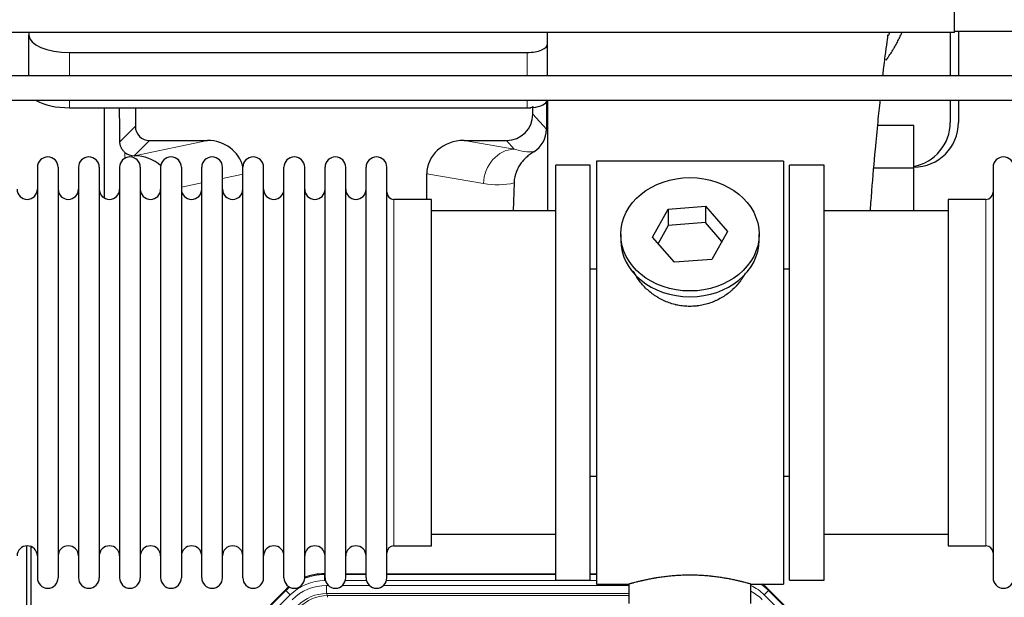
# Model space of a CAD drawing. Header units: inches. Extents: x 0 to 17820, y -10 to 12600.
# Tile 17 of 125: x 2681 to 3165, y 3586 to 3870. Entities that reach past the tile are written whole.
import ezdxf

# ---------------------------------------------------------------- set-up
doc = ezdxf.new("R2010")
doc.units = ezdxf.units.IN
doc.layers.add('1', color=7, linetype='Continuous', true_color=0xffffff)

msp = doc.modelspace()

# ---------------------------------------------------------------- linework, layer by layer
at = {"layer": '1', "color": 2, "linetype": 'Continuous', "lineweight": 25}
for p, q in [((3140.09, 3863.359), (3140.09, 4053.359)), ((3140.09, 3863.359), (1793.09, 3863.359)), ((2685.14, 3863.36), (2685.14, 3861.948)), ((2940.14, 3857.722), (2940.14, 3863.359)), ((3138.09, 3863.361), (3138.09, 3842.017)), ((3226.09, 3863.859), (3140.09, 3863.859)), ((3142.09, 3863.862), (3142.09, 3842.017)), ((2685.14, 3842.015), (2685.14, 3861.948)), ((2705.14, 3853.495), (2930.14, 3853.495)), ((2940.14, 3842.015), (2940.14, 3857.722)), ((2939.617, 3829.185), (2939.562, 3815.737)), ((2940.14, 3830.014), (2940.14, 3775.646)), ((3138.09, 3830.016), (3138.09, 3819.145)), ((3142.09, 3830.016), (3142.09, 3819.145)), ((2705.14, 3826.306), (2930.14, 3826.306)), ((2722.072, 3826.306), (2722.072, 3782.037)), ((2737.45, 3826.306), (2737.45, 3817.206)), ((2932.855, 3823.193), (2932.855, 3826.909)), ((3120.09, 3817.62), (3102.39, 3817.62)), ((3120.09, 3796.645), (3120.09, 3817.62)), ((2744.423, 3810.232), (2772.884, 3810.232)), ((2899.052, 3810.232), (2919.904, 3810.232)), ((2736.884, 3802.693), (2737.043, 3802.693)), ((3056.09, 3800.145), (2964.09, 3800.145)), ((2964.09, 3800.145), (2964.09, 3592.145)), ((3056.09, 3800.145), (3056.09, 3592.145)), ((2689.29, 3797.045), (2689.29, 3595.245)), ((2699.49, 3797.045), (2699.49, 3595.245)), ((2709.49, 3797.045), (2709.49, 3595.245)), ((2719.69, 3797.045), (2719.69, 3595.245)), ((2729.69, 3797.045), (2729.69, 3595.245)), ((2739.89, 3797.045), (2739.89, 3595.245)), ((2749.89, 3797.045), (2749.89, 3595.245)), ((2760.09, 3797.045), (2760.09, 3595.245)), ((2770.09, 3595.245), (2770.09, 3797.045)), ((2780.29, 3595.245), (2780.29, 3797.045)), ((2790.29, 3595.245), (2790.29, 3797.045)), ((2800.49, 3595.245), (2800.49, 3797.045)), ((2810.49, 3595.245), (2810.49, 3797.045)), ((2820.69, 3595.245), (2820.69, 3797.045)), ((2830.69, 3595.245), (2830.69, 3797.045)), ((2840.89, 3595.245), (2840.89, 3797.045)), ((2850.89, 3595.245), (2850.89, 3797.045)), ((2861.09, 3595.245), (2861.09, 3797.045)), ((2961.09, 3798.145), (2944.09, 3798.145)), ((2944.09, 3594.145), (2944.09, 3798.145)), ((2961.09, 3594.145), (2961.09, 3798.145)), ((3059.09, 3594.145), (3059.09, 3798.145)), ((3076.09, 3798.145), (3059.09, 3798.145)), ((3076.09, 3594.145), (3076.09, 3798.145)), ((3120.09, 3796.645), (3100.483, 3796.645)), ((3120.09, 3775.645), (3120.09, 3796.645)), ((3159.09, 3797.045), (3159.09, 3595.245)), ((2880.715, 3781.295), (2880.715, 3793.845)), ((2923.604, 3789.345), (2923.239, 3775.645)), ((2883.09, 3781.295), (2864.59, 3781.295)), ((2883.09, 3610.995), (2883.09, 3781.295)), ((3155.59, 3781.295), (3137.09, 3781.295)), ((3137.09, 3781.295), (3137.09, 3610.995)), ((2944.09, 3775.645), (2883.084, 3775.645)), ((2991.698, 3762.673), (2999.37, 3776.44)), ((2999.37, 3776.44), (3017.761, 3777.882)), ((2999.37, 3776.44), (2999.37, 3768.41)), ((3017.761, 3777.882), (3017.761, 3769.852)), ((3017.761, 3777.882), (3028.481, 3765.556)), ((3137.095, 3775.645), (3076.09, 3775.645)), ((2999.37, 3768.41), (2994.426, 3759.537)), ((3017.761, 3769.852), (2999.37, 3768.41)), ((3025.754, 3760.662), (3017.761, 3769.852)), ((2976.09, 3764.114), (2976.09, 3761.246)), ((3002.418, 3750.347), (2991.698, 3762.673)), ((3028.481, 3765.556), (3020.809, 3751.788)), ((3044.09, 3761.246), (3044.09, 3764.114)), ((3020.809, 3751.788), (3002.418, 3750.347)), ((2961.089, 3747.145), (2964.09, 3747.145)), ((3056.09, 3747.145), (3059.09, 3747.145)), ((2964.09, 3645.145), (2961.089, 3645.145)), ((3059.09, 3645.145), (3056.09, 3645.145)), ((2883.084, 3616.645), (2944.09, 3616.645)), ((3076.09, 3616.645), (3137.095, 3616.645)), ((2684.089, 3210.404), (2684.089, 3610.984)), ((2864.59, 3610.995), (2883.09, 3610.995)), ((3137.09, 3610.995), (3155.59, 3610.995)), ((2686.089, 3610.656), (2686.089, 3187.146)), ((2830.33, 3597.246), (2830.692, 3597.246)), ((2840.892, 3597.246), (2850.89, 3597.246)), ((2861.09, 3597.246), (2944.087, 3597.246)), ((2961.087, 3597.246), (2964.089, 3597.246)), ((2944.09, 3594.145), (2961.09, 3594.145)), ((2964.09, 3592.145), (2980.09, 3592.145)), ((2980.09, 3592.145), (2980.09, 3582.645)), ((3040.053, 3592.145), (3056.09, 3592.145)), ((3040.09, 3582.645), (3040.09, 3592.156)), ((3059.09, 3594.145), (3076.09, 3594.145)), ((2767.448, 3545.533), (2811.264, 3589.349)), ((3048.915, 3589.349), (3092.731, 3545.533))]:
    msp.add_line(p, q, dxfattribs=at)
at = {"layer": '1', "color": 110, "linetype": 'Continuous', "lineweight": 13}
for p, q in [((2705.14, 3842.015), (2705.14, 3853.495)), ((2930.14, 3842.015), (2930.14, 3853.495)), ((2705.14, 3826.306), (2705.14, 3830.015)), ((2930.14, 3826.306), (2930.14, 3830.015)), ((2932.855, 3823.193), (2939.562, 3815.737)), ((2729.832, 3809.588), (2737.45, 3817.206)), ((2744.423, 3810.232), (2736.884, 3802.693)), ((2737.043, 3802.693), (2772.884, 3810.232)), ((2899.052, 3810.232), (2923.695, 3806.017)), ((2923.695, 3806.017), (2919.904, 3810.232)), ((2732.281, 3801.485), (2732.281, 3804.398)), ((2790.29, 3793.656), (2780.29, 3791.553)), ((2908.56, 3789.082), (2880.715, 3793.845)), ((2770.09, 3789.408), (2760.09, 3787.304)), ((2864.59, 3610.995), (2864.59, 3781.295)), ((3155.59, 3781.295), (3155.59, 3610.995)), ((2830.33, 3597.246), (2830.485, 3596.871)), ((2830.485, 3596.871), (2830.691, 3596.871)), ((2830.485, 3593.875), (2830.485, 3596.871)), ((2840.891, 3596.871), (2850.892, 3596.871)), ((2861.092, 3596.871), (2944.087, 3596.871)), ((2961.088, 3596.871), (2964.089, 3596.871)), ((2830.878, 3593.875), (2830.485, 3593.875)), ((2851.079, 3593.875), (2840.704, 3593.875)), ((2964.089, 3593.875), (2860.905, 3593.875)), ((2767.829, 3545.383), (2811.42, 3588.974)), ((2813.538, 3586.855), (2769.947, 3543.264)), ((2811.42, 3588.974), (2811.264, 3589.349)), ((2813.538, 3586.855), (2811.42, 3588.974)), ((2831.462, 3591.518), (2832.309, 3591.518)), ((2831.462, 3587.523), (2831.462, 3591.518)), ((2831.462, 3587.523), (2831.857, 3586.568)), ((2980.088, 3587.523), (2831.462, 3587.523)), ((2839.272, 3591.518), (2852.51, 3591.518)), ((2859.472, 3591.518), (2980.088, 3591.518)), ((3048.759, 3588.974), (3046.641, 3586.855)), ((3090.232, 3543.264), (3046.641, 3586.855)), ((3048.915, 3589.349), (3048.759, 3588.974)), ((3048.759, 3588.974), (3092.35, 3545.383)), ((2831.857, 3586.568), (2980.087, 3586.568)), ((2831.857, 3585.69), (2831.857, 3586.568))]:
    msp.add_line(p, q, dxfattribs=at)
at = {"layer": '1', "color": 2, "linetype": 'Continuous', "lineweight": 25}
for centre, radius, start, end in [((3120.09, 3819.145), 22, 270, 0), ((3116.09, 3819.145), 22, 280.47656, 0), ((2694.39, 3797.045), 5.1, 0, 180), ((2714.59, 3797.045), 5.1, 0, 180), ((2734.79, 3797.045), 5.1, 0, 180), ((2754.99, 3797.045), 5.1, 0, 180), ((2775.19, 3797.045), 5.1, 0, 180), ((2795.39, 3797.045), 5.1, 0, 180), ((2815.59, 3797.045), 5.1, 0, 180), ((2835.79, 3797.045), 5.1, 0, 180), ((2855.99, 3797.045), 5.1, 0, 180), ((3164.19, 3797.045), 5.1, 0, 180), ((2684.29, 3786.295), 5, 180, 0), ((2704.49, 3786.295), 5, 180, 0), ((2724.69, 3786.295), 5, 180, 0), ((2744.89, 3786.295), 5, 180, 0), ((2765.09, 3786.295), 5, 180, 0), ((2785.29, 3786.295), 5, 180, 0), ((2805.49, 3786.295), 5, 180, 0), ((2825.69, 3786.295), 5, 180, 0), ((2845.89, 3786.295), 5, 180, 0), ((2864.59, 3784.795), 3.5, 180, 270), ((3155.59, 3784.795), 3.5, 270, 0), ((2684.29, 3605.995), 5, 0, 180), ((2704.49, 3605.995), 5, 0, 180), ((2724.69, 3605.995), 5, 0, 180), ((2744.89, 3605.995), 5, 0, 180), ((2765.09, 3605.995), 5, 0, 180), ((2785.29, 3605.995), 5, 0, 180), ((2805.49, 3605.995), 5, 0, 180), ((2825.69, 3605.995), 5, 0, 180), ((2845.89, 3605.995), 5, 0, 180), ((2864.59, 3607.495), 3.5, 90, 180), ((3155.59, 3607.495), 3.5, 0, 90), ((2694.39, 3595.245), 5.1, 180, 0), ((2714.59, 3595.245), 5.1, 180, 0), ((2734.79, 3595.245), 5.1, 180, 0), ((2754.99, 3595.245), 5.1, 180, 0), ((2775.19, 3595.245), 5.1, 180, 0), ((2795.39, 3595.245), 5.1, 180, 0), ((2815.59, 3595.245), 5.1, 180, 0), ((2835.79, 3595.245), 5.1, 180, 0), ((2855.99, 3595.245), 5.1, 180, 0), ((3164.19, 3595.245), 5.1, 180, 0)]:
    msp.add_arc(centre, radius, start, end, dxfattribs=at)
for centre, major_axis, ratio, start_param, end_param in [((2705.14, 3861.948), (-20, 0), 0.4226815, 0, 1.5707963), ((2930.14, 3857.722), (-10, 0), 0.4226815, 1.5707963, 3.1415927), ((2705.14, 3834.76), (-20, 0), 0.4226815, 0.609739, 1.5707963), ((2930.14, 3830.533), (-10, 0), 0.4226815, 1.8474697, 3.017276), ((2732.28, 3376.025), (10.169, -1338.716), 0.0006671, 1.9006026, 1.9138334), ((2930.14, 3830.533), (-10, 0), 0.4226815, 1.5707963, 1.7425489), ((2930.14, 3849.679), (0, 23.658), 0.4226815, 3.3133452, 3.4165375), ((2919.814, 3823.282), (-8.754, 9.732), 0.993147, 2.4124357, 3.9763944), ((2744.477, 3817.259), (4.987, 4.987), 0.9924325, 2.3599928, 3.9231925), ((2926.522, 3815.825), (12.412, -4.015), 0.9953148, 5.572067, 6.5905896), ((2772.268, 3793.167), (-18.076, -3.802), 0.9203203, 3.1559659, 4.4876926), ((2899.81, 3793.167), (18.879, -3.229), 0.8876007, 1.7611606, 3.2922561), ((2736.884, 3809.666), (-7.027, 0), 0.9924325, 0.8563441, 1.5707963), ((2737.043, 3785.758), (-18.402, 0), 0.9203203, 3.9349859, 4.712389), ((3010.09, 3761.246), (34, 0), 0.819152, 3.1416663, 6.2831608), ((2830.361, 3570.209, 0), (10.349, -24.985), 0.998395, 2.7494612, 3.1145601), ((3029.818, 3570.209, 0), (-10.349, -24.985), 0.998395, 2.7494612, 2.9094018), ((2830.361, 3570.209, 0), (10.349, -24.985), 0.998395, 3.4494404, 3.5337241)]:
    msp.add_ellipse(centre, major_axis=major_axis, ratio=ratio, start_param=start_param, end_param=end_param, dxfattribs=at)
at = {"layer": '1', "color": 110, "linetype": 'Continuous', "lineweight": 13}
for centre, major_axis, ratio, start_param, end_param in [((2923.695, 3789.082), (-2.866, -16.757), 0.8876007, 3.3319569, 4.8630524), ((2923.452, 3819.238), (17.605, -10.298), 0.5880236, 5.056727, 5.602163), ((2908.317, 3819.238), (33.02, -17.025), 0.7759833, 5.0998257, 5.5373073), ((2830.513, 3569.842, 0), (10.345, -24.976), 0.9987509, 2.7494612, 3.1209322), ((2830.513, 3569.842, 0), (9.199, -22.209), 0.998395, 2.7494612, 3.5337241), ((3029.666, 3569.842, 0), (-10.345, -24.976), 0.9987509, 2.7494612, 2.9335669), ((2830.513, 3569.842, 0), (10.345, -24.976), 0.9987509, 3.439392, 3.5337241), ((2831.489, 3567.485, 0), (-9.199, 22.209), 0.998395, 5.8910538, 6.6753168), ((2831.489, 3567.485), (7.671, -18.519), 0.9977549, 2.7494612, 3.5337241), ((3029.666, 3569.842, 0), (-9.199, -22.209), 0.998395, 2.7494612, 3.0857139), ((3028.69, 3567.485), (9.199, 22.209), 0.998395, 5.8910538, 6.1816355), ((2832.411, 3565.26), (4.311, -20.925), 0.9337003, 2.9520749, 3.7363379)]:
    msp.add_ellipse(centre, major_axis=major_axis, ratio=ratio, start_param=start_param, end_param=end_param, dxfattribs=at)
at = {"layer": '1', "color": 2, "linetype": 'Continuous', "lineweight": 25}
msp.add_ellipse((3010.09, 3764.114), major_axis=(34, 0), ratio=0.819152, dxfattribs=at)
for points, knots in [([(3106.538, 3849.723), (3106.937, 3850.275), (3107.823, 3851.535), (3108.672, 3852.827), (3109.364, 3853.921), (3109.592, 3854.288), (3109.93, 3854.843), (3110.041, 3855.028), (3110.263, 3855.399), (3110.813, 3856.328), (3111.763, 3858.017), (3112.947, 3860.301), (3113.733, 3861.953), (3114.134, 3862.84), (3114.183, 3862.949)], [0, 0, 0, 0, 0.134097, 0.3025606, 0.3025606, 0.3867925, 0.3867925, 0.4289084, 0.4289084, 0.4710243, 0.6394879, 0.8079515, 0.9764151, 1, 1, 1, 1]), ([(3104.977, 3842.202), (3105.087, 3843.192), (3105.556, 3847.364), (3106.348, 3853.96), (3107.242, 3860.248), (3107.494, 3861.978), (3107.433, 3862.129), (3107.422, 3862.136)], [0, 0, 0, 0, 0.0931508, 0.4007578, 0.69771, 0.9623173, 1, 1, 1, 1]), ([(4305.999, 3842.015), (4289.745, 3842.015), (4259.942, 3842.015), (4219.298, 3842.015), (4186.684, 3842.015), (4160.056, 3842.015), (4113.446, 3842.015), (4019.475, 3842.015), (3833.808, 3842.015), (3501.716, 3842.015), (2999.622, 3842.015), (2497.527, 3842.015), (2158.122, 3842.015), (2030.322, 3842.015), (1988.955, 3842.015), (1954.618, 3842.015), (1924.525, 3842.015), (1895.31, 3842.015), (1859.468, 3842.015), (1817.092, 3842.015), (1786.663, 3842.015), (1770.391, 3842.015)], [0, 0, 0, 0, 0.0192313, 0.0352607, 0.0480881, 0.0578183, 0.0667654, 0.1032345, 0.1689997, 0.2864376, 0.496148, 0.7630522, 0.8804901, 0.8977143, 0.9142589, 0.9294322, 0.9383407, 0.9498627, 0.9639982, 0.9807471, 1, 1, 1, 1]), ([(1770.391, 3830.015), (1786.552, 3830.015), (1816.262, 3830.015), (1856.814, 3830.015), (1889.428, 3830.015), (1916.056, 3830.015), (1962.666, 3830.015), (2056.637, 3830.015), (2242.304, 3830.015), (2574.396, 3830.015), (3076.491, 3830.015), (3578.585, 3830.015), (3917.99, 3830.015), (4045.791, 3830.015), (4087.157, 3830.015), (4121.494, 3830.015), (4151.587, 3830.015), (4180.802, 3830.015), (4216.644, 3830.015), (4259.113, 3830.015), (4289.634, 3830.015), (4305.999, 3830.015)], [0, 0, 0, 0, 0.0191219, 0.0351513, 0.0479787, 0.0577089, 0.066656, 0.1031252, 0.1688903, 0.2863282, 0.4960386, 0.7629428, 0.8803807, 0.8976049, 0.9141495, 0.9293228, 0.9382314, 0.9497533, 0.9638888, 0.9806377, 1, 1, 1, 1]), ([(3098.807, 3775.939), (3099.05, 3779.194), (3099.851, 3789.662), (3101.102, 3804.423), (3102.503, 3819.005), (3103.308, 3826.693), (3103.672, 3830.116)], [0, 0, 0, 0, 0.1559493, 0.5105276, 0.7719824, 1, 1, 1, 1]), ([(2732.281, 3804.398), (2732.091, 3804.562), (2731.911, 3804.733), (2731.573, 3805.09), (2731.413, 3805.277), (2731.114, 3805.666), (2730.975, 3805.868), (2730.829, 3806.105), (2730.813, 3806.131), (2730.781, 3806.184), (2730.766, 3806.211), (2730.719, 3806.291), (2730.629, 3806.453), (2730.545, 3806.617), (2730.387, 3806.948), (2730.294, 3807.174), (2730.132, 3807.635), (2730.063, 3807.87), (2729.993, 3808.171), (2729.98, 3808.231), (2729.955, 3808.353), (2729.944, 3808.414), (2729.912, 3808.598), (2729.894, 3808.72), (2729.85, 3809.09), (2729.834, 3809.338), (2729.832, 3809.588)], [0, 0, 0, 0, 0.125, 0.125, 0.25, 0.25, 0.375, 0.375, 0.390625, 0.390625, 0.40625, 0.40625, 0.4375, 0.5, 0.5, 0.625, 0.625, 0.75, 0.75, 0.78125, 0.78125, 0.8125, 0.8125, 0.875, 0.875, 1, 1, 1, 1]), ([(2933.318, 3804.72), (2932.977, 3804.514), (2932.309, 3804.085), (2931.347, 3803.395), (2930.426, 3802.658), (2929.839, 3802.135), (2929.266, 3801.595), (2928.987, 3801.317), (2928.442, 3800.744), (2928.178, 3800.449), (2927.856, 3800.069), (2927.792, 3799.992), (2927.666, 3799.838), (2927.479, 3799.606), (2927.297, 3799.371), (2926.942, 3798.896), (2926.489, 3798.252), (2926.079, 3797.584), (2925.69, 3796.905), (2925.506, 3796.559), (2925.161, 3795.856), (2925, 3795.498), (2924.701, 3794.769), (2924.563, 3794.399), (2924.406, 3793.927), (2924.375, 3793.832), (2924.33, 3793.689), (2924.316, 3793.641), (2924.287, 3793.546), (2924.215, 3793.307), (2924.149, 3793.067), (2924.002, 3792.49), (2923.918, 3792.102), (2923.778, 3791.323), (2923.723, 3790.931), (2923.641, 3790.142), (2923.615, 3789.745), (2923.604, 3789.345)], [0, 0, 0, 0, 0.0625, 0.125, 0.1875, 0.25, 0.25, 0.3125, 0.3125, 0.375, 0.375, 0.390625, 0.390625, 0.40625, 0.4375, 0.4375, 0.5, 0.5625, 0.5625, 0.625, 0.625, 0.6875, 0.6875, 0.75, 0.75, 0.765625, 0.765625, 0.7734375, 0.7734375, 0.78125, 0.8125, 0.8125, 0.875, 0.875, 0.9375, 0.9375, 1, 1, 1, 1]), ([(3012.947, 3728.822), (3011.956, 3728.728), (3010.968, 3728.684), (3008.999, 3728.691), (3008.018, 3728.742), (3006.063, 3728.94), (3005.09, 3729.087), (3003.877, 3729.33), (3003.635, 3729.382), (3003.272, 3729.464), (3003.15, 3729.492), (3002.909, 3729.549), (3002.307, 3729.697), (3001.714, 3729.862), (3000.303, 3730.29), (2999.383, 3730.618), (2997.581, 3731.358), (2996.699, 3731.768), (2995.405, 3732.446), (2994.978, 3732.682), (2994.451, 3732.99), (2994.346, 3733.052), (2994.136, 3733.178), (2993.823, 3733.368), (2993.515, 3733.563), (2992.498, 3734.222), (2991.717, 3734.781), (2990.218, 3735.959), (2989.499, 3736.578), (2988.125, 3737.875), (2987.47, 3738.553), (2986.223, 3739.967), (2985.642, 3740.692), (2984.562, 3742.174), (2984.064, 3742.931), (2983.16, 3744.455), (2982.753, 3745.221), (2982.386, 3746.002)], [0, 0, 0, 0, 0.0770832, 0.0770832, 0.1541663, 0.1541663, 0.2312495, 0.2312495, 0.2505203, 0.2505203, 0.2601557, 0.2601557, 0.2697911, 0.3083327, 0.3083327, 0.3854159, 0.3854159, 0.462499, 0.462499, 0.5010406, 0.5010406, 0.510676, 0.510676, 0.5203114, 0.5395822, 0.5395822, 0.6166654, 0.6166654, 0.6937486, 0.6937486, 0.7708317, 0.7708317, 0.8479149, 0.8479149, 0.9249981, 0.9249981, 1, 1, 1, 1]), ([(3037.294, 3744.995), (3037.042, 3744.514), (3036.774, 3744.036), (3036.431, 3743.464), (3036.371, 3743.366), (3036.251, 3743.172), (3036.069, 3742.882), (3035.882, 3742.595), (3035.501, 3742.024), (3035.238, 3741.649), (3034.419, 3740.54), (3033.836, 3739.823), (3032.595, 3738.432), (3031.938, 3737.76), (3031.07, 3736.948), (3030.805, 3736.707), (3030.536, 3736.47), (3030.355, 3736.312), (3030.264, 3736.233), (3029.807, 3735.844), (3029.435, 3735.542), (3028.298, 3734.66), (3027.514, 3734.107), (3025.894, 3733.072), (3025.057, 3732.589), (3023.763, 3731.919), (3023.324, 3731.706), (3022.656, 3731.399), (3022.432, 3731.299), (3022.093, 3731.153), (3021.979, 3731.105), (3021.751, 3731.01), (3021.637, 3730.963), (3020.609, 3730.548), (3019.681, 3730.225), (3017.802, 3729.668), (3016.849, 3729.434), (3015.401, 3729.152), (3014.915, 3729.07), (3014.181, 3728.964), (3013.935, 3728.931), (3013.442, 3728.872), (3013.195, 3728.846), (3012.947, 3728.822)], [0, 0, 0, 0, 0.0572264, 0.0572264, 0.069011, 0.069011, 0.0807957, 0.104365, 0.104365, 0.1515037, 0.1515037, 0.2457811, 0.2457811, 0.3400585, 0.3400585, 0.3636278, 0.3754125, 0.3754125, 0.3871971, 0.3871971, 0.4343358, 0.4343358, 0.5286132, 0.5286132, 0.6228905, 0.6228905, 0.6700292, 0.6700292, 0.6935986, 0.6935986, 0.7053832, 0.7053832, 0.7171679, 0.7171679, 0.8114453, 0.8114453, 0.9057226, 0.9057226, 0.9528613, 0.9528613, 0.9764307, 0.9764307, 1, 1, 1, 1]), ([(3040.09, 3592.145), (3040.09, 3592.145), (3040.042, 3592.159), (3039.898, 3592.201), (3039.838, 3592.218), (3039.729, 3592.249), (3039.67, 3592.266), (3039.604, 3592.285), (3039.558, 3592.297), (3039.535, 3592.304), (3039.316, 3592.366), (3039.075, 3592.434), (3038.504, 3592.592), (3038.173, 3592.683), (3037.423, 3592.884), (3037.003, 3592.994), (3036.479, 3593.129), (3036.42, 3593.144), (3036.301, 3593.174), (3036.24, 3593.19), (3036.058, 3593.236), (3035.933, 3593.267), (3035.554, 3593.362), (3035.291, 3593.427), (3034.475, 3593.625), (3033.894, 3593.762), (3032.659, 3594.042), (3032.005, 3594.185), (3030.968, 3594.402), (3030.613, 3594.474), (3030.157, 3594.564), (3030.065, 3594.583), (3029.881, 3594.619), (3029.603, 3594.673), (3029.322, 3594.726), (3028.376, 3594.904), (3027.593, 3595.043), (3025.976, 3595.31), (3025.142, 3595.439), (3023.851, 3595.621), (3022.977, 3595.739), (3022.076, 3595.849), (3021.504, 3595.914), (3021.39, 3595.927), (3021.16, 3595.953), (3020.815, 3595.991), (3020.469, 3596.027), (3019.774, 3596.098), (3019.308, 3596.142), (3017.901, 3596.265), (3016.951, 3596.335), (3015.03, 3596.448), (3014.057, 3596.492), (3012.827, 3596.529), (3012.457, 3596.539), (3012.023, 3596.548), (3011.837, 3596.551), (3011.713, 3596.553), (3011.65, 3596.554), (3011.091, 3596.563), (3010.595, 3596.566), (3009.111, 3596.566), (3008.128, 3596.552), (3006.174, 3596.494), (3005.202, 3596.451), (3003.754, 3596.366), (3003.272, 3596.334), (3002.552, 3596.282), (3002.313, 3596.263), (3001.954, 3596.235), (3001.834, 3596.225), (3001.596, 3596.205), (3001.477, 3596.195), (3000.412, 3596.102), (2999.487, 3596.007), (2997.679, 3595.8), (2996.797, 3595.687), (2995.073, 3595.444), (2994.232, 3595.315), (2993.31, 3595.163), (2993.208, 3595.146), (2993.005, 3595.111), (2992.702, 3595.06), (2992.403, 3595.008), (2991.813, 3594.904), (2991.428, 3594.833), (2990.297, 3594.621), (2989.576, 3594.478), (2988.2, 3594.191), (2987.545, 3594.048), (2986.767, 3593.872), (2986.536, 3593.819), (2986.311, 3593.767), (2986.161, 3593.732), (2986.087, 3593.714), (2985.719, 3593.628), (2985.436, 3593.56), (2984.618, 3593.362), (2984.116, 3593.235), (2983.194, 3592.999), (2982.775, 3592.889), (2982.21, 3592.737), (2982.032, 3592.689), (2981.781, 3592.621), (2981.66, 3592.588), (2981.545, 3592.556), (2981.47, 3592.535), (2981.433, 3592.525), (2981.107, 3592.435), (2980.866, 3592.367), (2980.48, 3592.257), (2980.334, 3592.216), (2980.188, 3592.174), (2980.151, 3592.163), (2980.114, 3592.153), (2980.105, 3592.15), (2980.093, 3592.146), (2980.089, 3592.145), (2980.09, 3592.145)], [0, 0, 0, 0, 0.0311289, 0.0311289, 0.0467558, 0.0467558, 0.0545693, 0.0584761, 0.0584761, 0.0623828, 0.0623828, 0.0936367, 0.0936367, 0.1248906, 0.1248906, 0.1561445, 0.1561445, 0.1600513, 0.1600513, 0.163958, 0.163958, 0.1717715, 0.1717715, 0.1873984, 0.1873984, 0.2186523, 0.2186523, 0.2499062, 0.2499062, 0.2655332, 0.2655332, 0.2694399, 0.2694399, 0.2733467, 0.2811601, 0.2811601, 0.3124141, 0.3124141, 0.343668, 0.343668, 0.3592949, 0.3749219, 0.3749219, 0.3788286, 0.3788286, 0.3827353, 0.3905488, 0.3905488, 0.4061758, 0.4061758, 0.4374297, 0.4374297, 0.4686836, 0.4686836, 0.4764971, 0.4804038, 0.4823572, 0.4823572, 0.4843105, 0.4843105, 0.4999375, 0.4999375, 0.5311914, 0.5311914, 0.5624453, 0.5624453, 0.5780723, 0.5780723, 0.5858857, 0.5858857, 0.5897925, 0.5897925, 0.5936992, 0.5936992, 0.6249531, 0.6249531, 0.656207, 0.656207, 0.6874609, 0.6874609, 0.6913677, 0.6913677, 0.6952744, 0.7030879, 0.7030879, 0.7187148, 0.7187148, 0.7499687, 0.7499687, 0.7812227, 0.7812227, 0.7890361, 0.7929429, 0.7929429, 0.7968496, 0.7968496, 0.8124766, 0.8124766, 0.8437305, 0.8437305, 0.8749844, 0.8749844, 0.8906113, 0.8906113, 0.8984248, 0.9023315, 0.9023315, 0.9062383, 0.9062383, 0.9374922, 0.9374922, 0.9687461, 0.9687461, 0.984373, 0.984373, 0.9921865, 0.9921865, 1, 1, 1, 1])]:
    msp.add_open_spline(points, degree=3, knots=knots, dxfattribs=at)
msp.add_open_spline([(3107.722, 3861.848), (3107.94, 3862.324), (3108.152, 3862.801), (3108.359, 3863.279)], degree=3, dxfattribs=at)
msp.add_rational_spline([(2932.855, 3826.909), (2932.863, 3826.688), (2932.871, 3826.467)], [0.500000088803, 0.499999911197, 0.500000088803], degree=2, dxfattribs=at)

doc.saveas('drawing.dxf')
